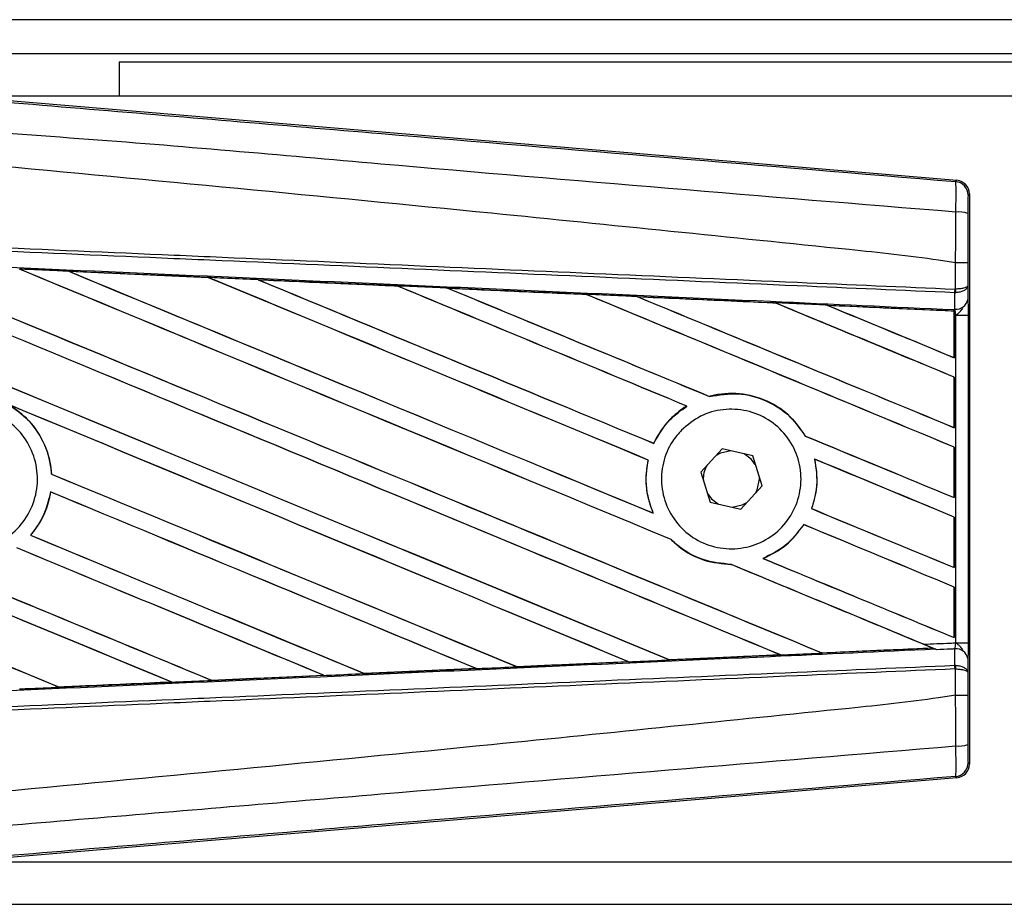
# Model space of a CAD drawing. Header units: millimetres. Extents: x 0 to 420, y 0 to 297.
# Tile 9 of 14: x 73 to 89, y 235 to 249. Entities that reach past the tile are written whole.
import ezdxf

# ---------------------------------------------------------------- set-up
doc = ezdxf.new("R2010")
doc.units = ezdxf.units.MM

msp = doc.modelspace()

# ---------------------------------------------------------------- linework, layer by layer
at = {"color": 7, "linetype": 'Continuous', "lineweight": 25}
for p, q in [((190.158, 249.0971), (63.7873, 249.0971)), ((189.9889, 248.5508), (71.2993, 248.5508)), ((74.7138, 248.4142), (74.7138, 247.8679)), ((189.4425, 248.4142), (74.7138, 248.4142)), ((71.9677, 247.8841), (88.1706, 246.5178)), ((114.3225, 247.8679), (72.1596, 247.8679)), ((88.1493, 246.4982), (88.1706, 246.5178)), ((88.3708, 246.3001), (88.3495, 246.2805)), ((88.3708, 246.3001), (88.3708, 237.1433)), ((88.1499, 245.192), (88.1501, 245.192)), ((88.1499, 244.771), (88.1499, 245.192)), ((88.3463, 245.1915), (88.3463, 244.8275)), ((73.9042, 245.057), (76.1478, 244.9575)), ((73.9053, 245.0566), (73.9042, 245.057)), ((73.9053, 245.0566), (73.9148, 245.0539)), ((76.1478, 244.9575), (76.149, 244.9569)), ((76.1518, 244.9545), (76.149, 244.9569)), ((76.948, 244.9212), (76.9461, 244.922)), ((76.948, 244.9212), (76.9573, 244.9186)), ((79.1849, 244.8212), (76.948, 244.9212)), ((79.1825, 244.8223), (79.1849, 244.8212)), ((79.1876, 244.8189), (79.1849, 244.8212)), ((88.3463, 244.8275), (88.3482, 244.6047)), ((79.9937, 244.785), (79.9903, 244.7863)), ((79.9937, 244.785), (80.0028, 244.7824)), ((82.2243, 244.6826), (82.2217, 244.6849)), ((88.1363, 244.7129), (88.1501, 244.7132)), ((88.1387, 244.4498), (88.1363, 244.7129)), ((88.1413, 244.771), (88.1499, 244.771)), ((83.0424, 244.6479), (83.0512, 244.6454)), ((85.2619, 244.5456), (85.2593, 244.5478)), ((86.094, 244.51), (86.1024, 244.5075)), ((88.1266, 244.4177), (86.094, 244.51)), ((88.1256, 244.4158), (88.1266, 244.4177)), ((88.1256, 244.4158), (88.1256, 243.6714)), ((88.1268, 244.422), (88.1266, 244.4177)), ((88.1268, 244.3532), (88.1268, 244.422)), ((88.1268, 243.6696), (88.1268, 244.3532)), ((88.1528, 244.352), (88.1268, 244.3532)), ((88.1271, 244.4417), (88.1271, 244.4503)), ((88.1271, 244.4503), (88.1387, 244.4498)), ((88.1528, 239.0914), (88.1528, 244.352)), ((88.1528, 244.352), (88.3492, 244.352)), ((88.3492, 244.352), (88.3492, 239.0914)), ((88.1256, 243.6714), (88.1268, 243.6696)), ((88.1268, 243.3576), (88.1256, 243.3568)), ((88.1256, 243.3568), (88.1256, 242.5479)), ((88.1268, 242.5461), (88.1268, 243.3576)), ((84.1968, 243.0469), (84.1951, 243.0489)), ((83.8309, 242.8924), (83.8349, 242.892)), ((88.1256, 242.5479), (88.1268, 242.5461)), ((83.3029, 242.2929), (83.3012, 242.2949)), ((85.7382, 242.411), (85.7355, 242.4108)), ((84.3982, 242.2037), (84.0555, 241.8332)), ((84.8904, 242.0922), (84.3982, 242.2037)), ((88.1268, 242.2341), (88.1256, 242.2333)), ((88.1256, 242.2333), (88.1256, 241.4243)), ((88.1268, 241.4225), (88.1268, 242.2341)), ((83.2102, 242.0264), (83.2127, 242.0267)), ((85.0399, 241.6102), (84.8904, 242.0922)), ((85.8834, 242.0418), (85.8864, 242.0393)), ((84.0555, 241.8332), (84.2051, 241.3512)), ((73.6287, 241.8017), (73.6264, 241.8014)), ((84.9984, 241.7217), (84.9978, 241.7461)), ((73.6129, 241.5143), (73.615, 241.5122)), ((84.6973, 241.2397), (85.0399, 241.6102)), ((84.2051, 241.3512), (84.6973, 241.2397)), ((88.1256, 241.4243), (88.1268, 241.4225)), ((85.8386, 241.246), (85.836, 241.2457)), ((83.2926, 241.1736), (83.2887, 241.1765)), ((88.1268, 241.1105), (88.1256, 241.1097)), ((88.1256, 241.1097), (88.1256, 240.3008)), ((88.1268, 240.299), (88.1268, 241.1105)), ((85.7099, 240.9903), (85.7115, 240.9883)), ((73.2919, 240.8175), (73.2887, 240.8176)), ((83.5786, 240.75), (83.5822, 240.7498)), ((85.0577, 240.4452), (85.0529, 240.4459)), ((84.5448, 240.3503), (84.5475, 240.3479)), ((88.1256, 240.3008), (88.1268, 240.299)), ((88.1268, 239.987), (88.1256, 239.9862)), ((88.1256, 239.9862), (88.1256, 239.1772)), ((88.1268, 239.1754), (88.1268, 239.987)), ((88.1256, 239.1772), (88.1268, 239.1754)), ((86.0041, 238.9294), (87.7739, 239.0097)), ((87.7673, 239.0114), (87.7739, 239.0097)), ((87.845, 238.9808), (87.8274, 238.988)), ((88.1363, 238.7305), (88.1387, 238.9936)), ((88.1528, 239.0914), (88.3492, 239.0914)), ((83.5541, 238.8186), (83.552, 238.8206)), ((85.3271, 238.9008), (85.334, 238.899)), ((86.0041, 238.9294), (86.0021, 238.9313)), ((88.3482, 238.8387), (88.3463, 238.6159)), ((80.4525, 238.6778), (78.6544, 238.5975)), ((80.4423, 238.6807), (80.4495, 238.6789)), ((80.4495, 238.6789), (80.4525, 238.6778)), ((81.1036, 238.7082), (81.1015, 238.7103)), ((81.1064, 238.707), (81.1036, 238.7082)), ((82.897, 238.787), (81.1064, 238.707)), ((82.8855, 238.7905), (82.8925, 238.7888)), ((88.1363, 238.7305), (88.1501, 238.7302)), ((88.1499, 238.6724), (88.1413, 238.6724)), ((88.1499, 238.2514), (88.1499, 238.6724)), ((76.2013, 238.4889), (76.1991, 238.491)), ((76.2013, 238.4889), (78.005, 238.5694)), ((78.0069, 238.5687), (76.2023, 238.4884)), ((77.9976, 238.5713), (78.005, 238.5694)), ((78.005, 238.5694), (78.0069, 238.5687)), ((78.6527, 238.5983), (78.6505, 238.6004)), ((78.6544, 238.5975), (78.6527, 238.5983)), ((88.3463, 238.6159), (88.3463, 238.2519)), ((73.7495, 238.3798), (73.7472, 238.382)), ((73.7495, 238.3798), (75.559, 238.4603)), ((73.7501, 238.3795), (73.7495, 238.3798)), ((75.5514, 238.4622), (75.559, 238.4603)), ((75.559, 238.4603), (75.5602, 238.4598)), ((76.2023, 238.4884), (76.2013, 238.4889)), ((88.1501, 238.2514), (88.1499, 238.2514)), ((88.3495, 237.1629), (88.3708, 237.1433)), ((88.1706, 236.9256), (71.9677, 235.5593)), ((88.1706, 236.9256), (88.1493, 236.9452)), ((72.1596, 235.5755), (114.3225, 235.5755)), ((71.2993, 234.8926), (189.9889, 234.8926))]:
    msp.add_line(p, q, dxfattribs=at)
at = {"color": 7, "linetype": 'Continuous', "lineweight": 25, "flags": 128}
for points in [[(84.5369, 242.1723), (84.3752, 242.1381), (84.3016, 242.0993)], [(84.9325, 241.9564), (84.8664, 242.0404), (84.7517, 242.1236)], [(84.9434, 241.5058), (84.9641, 241.5492), (84.9984, 241.7217)], [(84.1629, 241.487), (84.229, 241.403), (84.3438, 241.3198)], [(84.5586, 241.2711), (84.7202, 241.3053), (84.7938, 241.3441)]]:
    msp.add_lwpolyline(points, dxfattribs=at)
at = {"color": 7, "linetype": 'Continuous', "lineweight": 25}
for centre, radius, start, end in [((88.1309, 246.2805), 0.2185, 0.00461, 85.17567), ((88.1954, 245.5015), 0.508, 72.68242, 94.90681), ((87.5315, 244.7938), 0.6103, 352.38146, 357.85676), ((87.5453, 244.7399), 0.6054, 357.47222, 2.94403), ((88.1583, 244.6425), 0.1937, 264.18694, 348.74615), ((84.5477, 241.7217), 0.4507, 151.37941, 183.09719), ((88.1583, 238.8009), 0.1937, 11.25385, 95.81306), ((87.5315, 238.6496), 0.6103, 2.14324, 7.61854), ((87.5453, 238.7035), 0.6054, 357.05597, 2.52778), ((88.1954, 237.9419), 0.508, 265.09319, 287.31758), ((88.1309, 237.1629), 0.2185, 274.82433, 359.99539)]:
    msp.add_arc(centre, radius, start, end, dxfattribs=at)
for centre, major_axis, ratio, start_param, end_param in [((88.1523, 246.3001), (0.1609, 0.1479), 0.9999298, 5.5398822, 7.0264884), ((64.3579, 248.9757), (234.3183, -97.0652), 0.0080625, 4.73054, 4.7977625), ((64.3579, 248.9757), (234.1817, -97.0086), 0.0080625, 4.7305916, 4.797783), ((64.3579, 245.3833), (234.3183, -97.0652), 0.0080625, 1.4844685, 1.5497155), ((64.3579, 245.3833), (234.1817, -97.0086), 0.0080625, 1.4844738, 1.5496877), ((64.3579, 250.0992), (234.3183, -97.0652), 0.0080625, 4.7435023, 4.8082676), ((64.3579, 250.0992), (234.1817, -97.0086), 0.0080625, 4.7435622, 4.8082852), ((64.3579, 246.5069), (234.3183, -97.0652), 0.0080625, 1.4920007, 1.5367618), ((64.3579, 246.5069), (234.1817, -97.0086), 0.0080625, 1.491968, 1.5367252), ((64.3579, 251.2228), (234.3183, -97.0652), 0.0080625, 4.7564808, 4.7966243), ((64.3579, 251.2228), (234.1817, -97.0086), 0.0080625, 4.7565498, 4.7966551), ((64.3579, 241.383), (234.183, -10.2278), 0.0174384, 1.5211746, 1.5307369), ((64.3579, 247.6304), (234.3183, -97.0652), 0.0080625, 1.4935829, 1.5237995), ((64.3579, 247.6304), (234.1817, -97.0086), 0.0080625, 1.4935466, 1.5237528), ((64.3579, 252.3463), (234.3183, -97.0652), 0.0080625, 4.7694771, 4.7966686), ((64.3579, 252.3463), (234.1817, -97.0086), 0.0080625, 4.7695567, 4.7967086), ((64.3579, 241.383), (234.183, -10.2278), 0.0174384, 1.50819, 1.5177301), ((64.3579, 248.754), (234.3183, -97.0652), 0.0080625, 1.4909186, 1.510827), ((64.3579, 248.754), (234.1817, -97.0086), 0.0080625, 1.490887, 1.5107682), ((64.3579, 253.4699), (234.3183, -97.0652), 0.0080625, 4.7824925, 4.8004965), ((64.3579, 253.4699), (234.1817, -97.0086), 0.0080625, 4.7825851, 4.8005386), ((64.3579, 241.383), (234.183, -10.2278), 0.0174384, 1.495191, 1.5047017), ((64.3579, 249.8775), (234.3183, -97.0652), 0.0080625, 1.4725233, 1.4978432), ((64.3579, 249.8775), (234.1817, -97.0086), 0.0080625, 1.472469, 1.4977693), ((64.3579, 254.5934), (234.3183, -97.0652), 0.0080625, 4.7955283, 4.8173417), ((64.3579, 254.5934), (234.1817, -97.0086), 0.0080625, 4.7956373, 4.817396), ((64.3579, 241.383), (234.183, -10.2278), 0.0174384, 1.4821755, 1.4916495), ((64.3579, 251.0011), (234.3183, -97.0652), 0.0080625, 1.4725233, 1.4848473), ((64.3579, 251.0011), (234.1817, -97.0086), 0.0080625, 1.472469, 1.4847537), ((64.3579, 255.717), (234.3183, -97.0652), 0.0080625, 4.8085854, 4.8173417), ((64.3579, 255.717), (234.1817, -97.0086), 0.0080625, 4.8087157, 4.817396), ((64.3579, 241.383), (234.183, -10.2278), 0.0174384, 1.4698908, 1.478571), ((64.3579, 245.605), (234.1817, -97.0086), 0.0080625, 4.7157288, 4.7663143), ((64.3579, 245.605), (234.3183, -97.0652), 0.0080625, 4.7157288, 4.7662988), ((64.3579, 244.2598), (234.3183, -97.0652), 0.0080625, 1.4949342, 1.5376601), ((64.3579, 244.2598), (234.1817, -97.0086), 0.0080625, 1.4949375, 1.5375119), ((64.3579, 240.8892), (234.3183, -97.0652), 0.0080625, 1.5263102, 1.5671512), ((64.3579, 240.8892), (234.1817, -97.0086), 0.0080625, 1.5263198, 1.5671374), ((64.3579, 253.4699), (234.3183, -97.0652), 0.0080625, 4.8070888, 4.8173417), ((64.3579, 253.4699), (234.1817, -97.0086), 0.0080625, 4.8071536, 4.817396), ((64.3579, 248.754), (234.3183, -97.0652), 0.0080625, 1.4725233, 1.4821426), ((64.3579, 248.754), (234.1817, -97.0086), 0.0080625, 1.472469, 1.4820756), ((64.3579, 247.8521), (234.3183, -97.0652), 0.0080625, 4.7552941, 4.7872672), ((64.3579, 247.8521), (234.1817, -97.0086), 0.0080625, 4.7553273, 4.7872878), ((64.3579, 244.4815), (234.3183, -97.0652), 0.0080625, 4.7227138, 4.7558224), ((64.3579, 244.4815), (234.1817, -97.0086), 0.0080625, 4.7227276, 4.7558335), ((64.3579, 243.1362), (234.3183, -97.0652), 0.0080625, 1.5053953, 1.5346283), ((64.3579, 243.1362), (234.1817, -97.0086), 0.0080625, 1.505399, 1.5345964), ((64.3579, 252.3463), (234.3183, -97.0652), 0.0080625, 4.8075194, 4.8173417), ((64.3579, 252.3463), (234.1817, -97.0086), 0.0080625, 4.8075844, 4.817396), ((64.3579, 247.6304), (234.3183, -97.0652), 0.0080625, 1.4725233, 1.482886), ((64.3579, 247.6304), (234.1817, -97.0086), 0.0080625, 1.472469, 1.4828257), ((64.3579, 246.7286), (234.3183, -97.0652), 0.0080625, 4.7538521, 4.7767798), ((64.3579, 246.7286), (234.1817, -97.0086), 0.0080625, 4.7538879, 4.7767986), ((64.3579, 242.0127), (234.3183, -97.0652), 0.0080625, 1.5158534, 1.5369497), ((64.3579, 242.0127), (234.1817, -97.0086), 0.0080625, 1.5158593, 1.5369218), ((64.3579, 251.2228), (234.3183, -97.0652), 0.0080625, 4.8041637, 4.8173417), ((64.3579, 251.2228), (234.1817, -97.0086), 0.0080625, 4.8042359, 4.817396), ((64.3579, 246.5069), (234.3183, -97.0652), 0.0080625, 1.4746438, 1.4878779), ((64.3579, 246.5069), (234.1817, -97.0086), 0.0080625, 1.4740067, 1.4878161), ((64.3579, 242.0604), (234.183, 10.2278), 0.0174384, 4.8041838, 4.8117568), ((64.3579, 246.5069), (234.3183, -97.0652), 0.0080625, 1.4739962, 1.4746438), ((64.3579, 242.0604), (234.183, 10.2278), 0.0174384, 4.7936815, 4.8012897), ((64.3579, 242.0604), (234.183, 10.2278), 0.0174384, 4.7726972, 4.7803646), ((64.3579, 242.0604), (234.183, 10.2278), 0.0174384, 4.7831864, 4.790826), ((64.3579, 242.0604), (234.183, 10.2278), 0.0174384, 4.7622128, 4.7699042), ((64.3579, 242.0604), (234.183, 10.2278), 0.0174384, 4.7517321, 4.7594438), ((88.1523, 237.1433), (0.1609, -0.1479), 0.9999298, 5.5398822, 7.0264884)]:
    msp.add_ellipse(centre, major_axis=major_axis, ratio=ratio, start_param=start_param, end_param=end_param, dxfattribs=at)
for points, knots in [([(64.4026, 248.4899), (66.0171, 248.3539), (69.246, 248.0818), (74.0879, 247.6749), (80.3952, 247.1459), (85.0767, 246.7549), (88.1493, 246.4982)], [0, 0, 0, 0, 0.2036202, 0.4072406, 0.6109477, 1, 1, 1, 1]), ([(88.152, 246.0077), (85.0759, 246.2591), (80.3875, 246.6423), (74.0701, 247.2125), (69.215, 247.493), (65.9834, 248.0846), (64.3618, 248.003), (64.3618, 248.003)], [0, 0, 0, 0, 0.3887669, 0.5925279, 0.7962893, 0.9999993, 1, 1, 1, 1]), ([(88.1499, 245.192), (88.0582, 245.2067), (87.4919, 245.2976), (85.0071, 245.5506), (79.902, 246.0777), (72.5364, 246.7714), (67.0852, 247.2756), (64.3579, 247.5279)], [0, 0, 0, 0, 0.0117013, 0.0722088, 0.3141935, 0.6568871, 1, 1, 1, 1]), ([(88.152, 246.0077), (88.1535, 246.0677), (88.1566, 246.1878), (88.1578, 246.3403), (88.1562, 246.4492), (88.1528, 246.4932), (88.15, 246.4972), (88.1493, 246.4982)], [0, 0, 0, 0, 0.2296881, 0.4595969, 0.6887793, 0.9180889, 1, 1, 1, 1]), ([(88.3495, 246.2805), (88.3493, 246.2799), (88.3489, 246.2777), (88.3482, 246.2516), (88.3474, 246.1863), (88.3468, 246.0948), (88.3467, 246.0226), (88.3466, 245.9865)], [0, 0, 0, 0, 0.0821077, 0.3116546, 0.5407071, 0.7703697, 1, 1, 1, 1]), ([(88.1501, 245.192), (88.1503, 245.2638), (88.1508, 245.5362), (88.1515, 245.8078), (88.152, 246.0077)], [0, 0, 0, 0, 0.2638842, 1, 1, 1, 1]), ([(88.3466, 245.9865), (88.3465, 245.7916), (88.3463, 245.5269), (88.3463, 245.2614), (88.3463, 245.1915)], [0, 0, 0, 0, 0.7365741, 1, 1, 1, 1]), ([(64.3593, 245.808), (66.0493, 245.7343), (68.7682, 245.6157), (72.5143, 245.4524), (74.8272, 245.3515), (77.1401, 245.2507), (79.4529, 245.1498), (82.5333, 245.0155), (85.4297, 244.8892), (87.2974, 244.8078), (88.1413, 244.771)], [0, 0, 0, 0, 0.21281925, 0.34237541, 0.47193157, 0.50431996, 0.63399938, 0.76365637, 0.89321253, 1, 1, 1, 1]), ([(88.1363, 244.7129), (87.2925, 244.7497), (85.425, 244.8311), (82.5289, 244.9575), (79.4488, 245.0918), (77.1362, 245.1926), (74.8236, 245.2935), (72.5109, 245.3944), (68.7652, 245.5578), (66.0466, 245.6763), (64.3568, 245.75)], [0, 0, 0, 0, 0.1067875, 0.2363437, 0.3660007, 0.4956801, 0.5280685, 0.6576247, 0.7871808, 1, 1, 1, 1]), ([(64.346, 245.5014), (64.6482, 245.4882), (66.1597, 245.4222), (68.8801, 245.3029), (72.5063, 245.1428), (76.1304, 244.9819), (79.148, 244.847), (82.1631, 244.7116), (84.9563, 244.5857), (87.1432, 244.4864), (88.1271, 244.4417)], [0, 0, 0, 0, 0.03806357, 0.19032226, 0.34258095, 0.49483966, 0.64709839, 0.72322599, 0.87548473, 1, 1, 1, 1]), ([(88.3463, 245.1915), (88.346, 245.1915), (88.3447, 245.1916), (88.3278, 245.1917), (88.284, 245.1918), (88.2227, 245.1919), (88.1743, 245.192), (88.1501, 245.192)], [0, 0, 0, 0, 0.0716067, 0.3068114, 0.5378745, 0.7689372, 1, 1, 1, 1]), ([(73.9042, 245.057), (73.8634, 245.0588), (73.6591, 245.0679), (73.3955, 245.0796), (73.1727, 245.0894), (73.1134, 245.0921)], [0, 0, 0, 0, 0.1549567, 0.7747838, 1, 1, 1, 1]), ([(76.149, 244.9569), (76.1413, 244.9572), (75.3936, 244.9905), (74.6456, 245.0238), (73.9053, 245.0566)], [0, 0, 0, 0, 0.0102907, 1, 1, 1, 1]), ([(76.9461, 244.922), (76.9052, 244.9238), (76.701, 244.9329), (76.4349, 244.9447), (76.2097, 244.9547), (76.1478, 244.9575)], [0, 0, 0, 0, 0.15347314, 0.767366, 1, 1, 1, 1]), ([(76.9461, 244.922), (77.3878, 244.9023), (78.0017, 244.875), (78.7471, 244.8417), (79.0509, 244.8282), (79.1825, 244.8223)], [0, 0, 0, 0, 0.5923667, 0.823393, 1, 1, 1, 1]), ([(79.9903, 244.7863), (79.9495, 244.7881), (79.7454, 244.7972), (79.4761, 244.8092), (79.2477, 244.8194), (79.1825, 244.8223)], [0, 0, 0, 0, 0.1516201, 0.7581009, 1, 1, 1, 1]), ([(88.3463, 244.8275), (88.3463, 244.8273), (88.3461, 244.8241), (88.3426, 244.8146), (88.3222, 244.7998), (88.2776, 244.7852), (88.2189, 244.7747), (88.173, 244.7722), (88.1499, 244.771)], [0, 0, 0, 0, 0.0053156, 0.1176999, 0.3508535, 0.5700679, 0.7835799, 1, 1, 1, 1]), ([(88.3463, 244.8275), (88.3463, 244.8272), (88.3462, 244.8207), (88.3426, 244.8014), (88.3223, 244.7714), (88.2778, 244.742), (88.2191, 244.7207), (88.1732, 244.7157), (88.1501, 244.7132)], [0, 0, 0, 0, 0.0053156, 0.1176999, 0.3508535, 0.5700679, 0.7835799, 1, 1, 1, 1]), ([(79.9903, 244.7863), (80.1465, 244.7793), (80.5031, 244.7634), (81.0678, 244.7382), (81.654, 244.712), (82.0398, 244.6947), (82.2174, 244.6868)], [0, 0, 0, 0, 0.2103832, 0.4801439, 0.7606264, 1, 1, 1, 1]), ([(82.2217, 244.6849), (81.9993, 244.6949), (81.2569, 244.7283), (80.5141, 244.7616), (79.9937, 244.785)], [0, 0, 0, 0, 0.2994906, 1, 1, 1, 1]), ([(83.0366, 244.6501), (82.9958, 244.6519), (82.7918, 244.6611), (82.5188, 244.6733), (82.2865, 244.6837), (82.2174, 244.6868)], [0, 0, 0, 0, 0.1494253, 0.747127, 1, 1, 1, 1]), ([(82.2174, 244.6868), (82.219, 244.6861), (82.2212, 244.6851), (82.2216, 244.6849), (82.2217, 244.6849)], [0, 0, 0, 0, 0.6976298, 1, 1, 1, 1]), ([(83.0366, 244.6501), (83.2627, 244.64), (83.7338, 244.6189), (84.4604, 244.5864), (84.9727, 244.5634), (85.2403, 244.5514), (85.2522, 244.5509)], [0, 0, 0, 0, 0.3060679, 0.6376123, 0.9838287, 1, 1, 1, 1]), ([(83.0424, 244.6479), (83.0416, 244.6482), (83.0405, 244.6486), (83.0376, 244.6497), (83.0366, 244.6501)], [0, 0, 0, 0, 0.6753525, 1, 1, 1, 1]), ([(85.2593, 244.5478), (85.2291, 244.5491), (84.4904, 244.5825), (83.7512, 244.6159), (83.0424, 244.6479)], [0, 0, 0, 0, 0.040966, 1, 1, 1, 1]), ([(86.0847, 244.5136), (86.044, 244.5154), (85.8401, 244.5245), (85.5626, 244.537), (85.3259, 244.5476), (85.2522, 244.5509)], [0, 0, 0, 0, 0.1469211, 0.7346058, 1, 1, 1, 1]), ([(85.2522, 244.5509), (85.2544, 244.55), (85.2581, 244.5483), (85.259, 244.5479), (85.2593, 244.5478)], [0, 0, 0, 0, 0.5692261, 1, 1, 1, 1]), ([(86.0847, 244.5136), (86.3424, 244.502), (86.8938, 244.4773), (87.5745, 244.4468), (87.9974, 244.4278), (88.1268, 244.422)], [0, 0, 0, 0, 0.37841711, 0.80985914, 1, 1, 1, 1]), ([(86.094, 244.51), (86.0931, 244.5103), (86.0915, 244.5109), (86.0868, 244.5128), (86.0847, 244.5136)], [0, 0, 0, 0, 0.5548092, 1, 1, 1, 1]), ([(88.3482, 244.6047), (88.3485, 244.5681), (88.349, 244.5), (88.3492, 244.4056), (88.3492, 244.3588), (88.3492, 244.352)], [0, 0, 0, 0, 0.4975078, 0.9271867, 1, 1, 1, 1]), ([(88.1268, 244.3532), (88.1268, 244.3711), (88.1268, 244.4044), (88.127, 244.4355), (88.1271, 244.4484), (88.1271, 244.4503)], [0, 0, 0, 0, 0.4979723, 0.9247743, 1, 1, 1, 1]), ([(88.1271, 244.4417), (88.127, 244.4359), (88.1269, 244.4278), (88.1268, 244.4233), (88.1268, 244.422)], [0, 0, 0, 0, 0.7081808, 1, 1, 1, 1]), ([(88.1528, 244.352), (88.1527, 244.3547), (88.1513, 244.3728), (88.1473, 244.4095), (88.1417, 244.4357), (88.1387, 244.4498)], [0, 0, 0, 0, 0.0718682, 0.4987863, 1, 1, 1, 1]), ([(88.1528, 244.352), (88.1532, 244.3524), (88.1694, 244.3653), (88.2097, 244.3978), (88.2443, 244.4357), (88.2652, 244.4586)], [0, 0, 0, 0, 0.0099417, 0.4001815, 1, 1, 1, 1]), ([(85.7382, 242.411), (85.6654, 242.5158), (85.5045, 242.7475), (85.1325, 242.9932), (84.6807, 243.116), (84.3586, 243.0917), (84.2022, 243.0508), (84.1951, 243.0489)], [0, 0, 0, 0, 0.21249051, 0.46995687, 0.72845963, 0.98766436, 1, 1, 1, 1]), ([(84.1968, 243.0469), (84.3498, 243.072), (84.6564, 243.1223), (85.113, 242.998), (85.4935, 242.7563), (85.6591, 242.5198), (85.7355, 242.4108)], [0, 0, 0, 0, 0.2586156, 0.5182547, 0.7778659, 1, 1, 1, 1]), ([(72.903, 242.9322), (72.9831, 242.8829), (73.1946, 242.7527), (73.4561, 242.4364), (73.5978, 242.0836), (73.6198, 241.8659), (73.6264, 241.8014)], [0, 0, 0, 0, 0.2012869, 0.5312186, 0.8609815, 1, 1, 1, 1]), ([(73.6287, 241.8017), (73.6265, 241.8305), (73.6123, 242.0126), (73.5113, 242.3403), (73.2603, 242.6987), (73.0323, 242.8517), (72.9327, 242.9186)], [0, 0, 0, 0, 0.0633447, 0.4007335, 0.7381907, 1, 1, 1, 1]), ([(71.4475, 242.5371), (71.5481, 242.6189), (71.7494, 242.7824), (72.1327, 242.8834), (72.5232, 242.86), (72.8852, 242.7064), (73.1757, 242.4422), (73.3622, 242.0966), (73.4239, 241.7088), (73.3537, 241.3227), (73.1599, 240.9816), (72.8641, 240.7237), (72.4994, 240.5783), (72.1071, 240.5617), (71.7313, 240.676), (71.4145, 240.9084), (71.1927, 241.2324), (71.0904, 241.6118), (71.1205, 242.0021), (71.2547, 242.3207), (71.3939, 242.477), (71.4475, 242.5371)], [0, 0, 0, 0, 0.0537008, 0.107401, 0.161118, 0.214849, 0.268575, 0.3222758, 0.3759418, 0.429583, 0.4832243, 0.5368906, 0.5905915, 0.6443177, 0.6980486, 0.7517655, 0.8054595, 0.8591318, 0.9127903, 0.9664454, 1, 1, 1, 1]), ([(83.8309, 242.8924), (83.818, 242.8843), (83.7227, 242.8244), (83.5166, 242.6533), (83.3682, 242.4399), (83.3025, 242.2977), (83.3012, 242.2949)], [0, 0, 0, 0, 0.0566586, 0.4186058, 0.988574, 1, 1, 1, 1]), ([(83.3029, 242.2929), (83.3791, 242.4273), (83.5144, 242.6659), (83.7374, 242.8233), (83.8349, 242.892)], [0, 0, 0, 0, 0.5628369, 1, 1, 1, 1]), ([(83.748, 242.5083), (83.8455, 242.5895), (84.0405, 242.7518), (84.4141, 242.8549), (84.7963, 242.8363), (85.1525, 242.6895), (85.4393, 242.4333), (85.6246, 242.0968), (85.6879, 241.7188), (85.6228, 241.342), (85.4374, 241.0081), (85.152, 240.7538), (84.7978, 240.6078), (84.4143, 240.5872), (84.0451, 240.6952), (83.7327, 240.9199), (83.5129, 241.235), (83.4099, 241.6048), (83.4361, 241.9855), (83.5636, 242.2965), (83.6969, 242.4496), (83.748, 242.5083)], [0, 0, 0, 0, 0.05380404, 0.10760312, 0.16151831, 0.21550142, 0.26942201, 0.32316797, 0.37670505, 0.43010079, 0.48349336, 0.5370217, 0.59075653, 0.64466936, 0.69865246, 0.75257487, 0.80634185, 0.85992939, 0.91338519, 0.9668046, 1, 1, 1, 1]), ([(83.2102, 242.0264), (83.1998, 241.9709), (83.1612, 241.7646), (83.1806, 241.4677), (83.2614, 241.2502), (83.2887, 241.1765)], [0, 0, 0, 0, 0.1960692, 0.727723, 1, 1, 1, 1]), ([(83.2926, 241.1736), (83.2436, 241.3185), (83.1495, 241.597), (83.1922, 241.8874), (83.2127, 242.0267)], [0, 0, 0, 0, 0.520389, 1, 1, 1, 1]), ([(85.8834, 242.0418), (85.9063, 241.8905), (85.9472, 241.6207), (85.8699, 241.3601), (85.836, 241.2457)], [0, 0, 0, 0, 0.5610233, 1, 1, 1, 1]), ([(85.8386, 241.246), (85.8593, 241.3108), (85.9264, 241.5219), (85.9356, 241.7979), (85.8957, 241.9937), (85.8864, 242.0393)], [0, 0, 0, 0, 0.2539841, 0.8264322, 1, 1, 1, 1]), ([(73.6129, 241.5143), (73.5765, 241.3641), (73.5147, 241.1088), (73.3546, 240.9024), (73.2887, 240.8176)], [0, 0, 0, 0, 0.5886716, 1, 1, 1, 1]), ([(73.2919, 240.8175), (73.3385, 240.8766), (73.4805, 241.0566), (73.5785, 241.3038), (73.61, 241.4837), (73.615, 241.5122)], [0, 0, 0, 0, 0.2914904, 0.8881008, 1, 1, 1, 1]), ([(85.7099, 240.9903), (85.6161, 240.8667), (85.439, 240.6333), (85.1764, 240.5059), (85.0529, 240.4459)], [0, 0, 0, 0, 0.52954166, 1, 1, 1, 1]), ([(85.0577, 240.4452), (85.1867, 240.5089), (85.4476, 240.6377), (85.6229, 240.8706), (85.7115, 240.9883)], [0, 0, 0, 0, 0.4947316, 1, 1, 1, 1]), ([(83.5786, 240.75), (83.6199, 240.7118), (83.774, 240.5694), (84.098, 240.3915), (84.3996, 240.3623), (84.5475, 240.3479)], [0, 0, 0, 0, 0.1573825, 0.5868292, 1, 1, 1, 1]), ([(84.5448, 240.3503), (84.3914, 240.366), (84.0837, 240.3975), (83.7649, 240.5798), (83.6171, 240.7173), (83.5822, 240.7498)], [0, 0, 0, 0, 0.431457, 0.865462, 1, 1, 1, 1]), ([(87.8274, 238.988), (86.9434, 238.9479), (84.8562, 238.8532), (82.1631, 238.7318), (79.148, 238.5964), (76.1304, 238.4615), (72.5063, 238.3006), (68.8801, 238.1405), (66.1597, 238.0212), (64.6482, 237.9552), (64.346, 237.942)], [0, 0, 0, 0, 0.1133009, 0.26751, 0.3446127, 0.4988218, 0.6530308, 0.8072398, 0.9614489, 1, 1, 1, 1]), ([(87.7834, 239.006), (87.5719, 238.9965), (86.9812, 238.97), (86.3901, 238.9435), (86.0106, 238.9265)], [0, 0, 0, 0, 0.35797552, 1, 1, 1, 1]), ([(87.6324, 239.0687), (87.7758, 239.0749), (87.9493, 239.0825), (88.1228, 239.09), (88.1528, 239.0914)], [0, 0, 0, 0, 0.82656383, 1, 1, 1, 1]), ([(87.845, 238.9808), (87.7985, 239), (87.7281, 239.029), (87.6566, 239.0586), (87.6324, 239.0687)], [0, 0, 0, 0, 0.66087316, 1, 1, 1, 1]), ([(87.7739, 239.0097), (87.7746, 239.0094), (87.776, 239.0089), (87.781, 239.0069), (87.7834, 239.006)], [0, 0, 0, 0, 0.5174533, 1, 1, 1, 1]), ([(87.7834, 239.006), (87.7909, 239.003), (87.804, 238.9976), (87.8203, 238.9909), (87.8274, 238.988)], [0, 0, 0, 0, 0.5670555, 1, 1, 1, 1]), ([(88.1387, 238.9936), (88.1161, 238.9926), (88.0182, 238.9883), (87.9203, 238.9841), (87.845, 238.9808)], [0, 0, 0, 0, 0.231001, 1, 1, 1, 1]), ([(88.1387, 238.9936), (88.1392, 238.9956), (88.1423, 239.0085), (88.1476, 239.0372), (88.1513, 239.0704), (88.1526, 239.0885), (88.1528, 239.0914)], [0, 0, 0, 0, 0.0771068, 0.5053181, 0.9215233, 1, 1, 1, 1]), ([(88.2652, 238.9848), (88.2443, 239.0077), (88.2097, 239.0456), (88.1694, 239.0782), (88.1532, 239.091), (88.1528, 239.0914)], [0, 0, 0, 0, 0.5998185, 0.9900583, 1, 1, 1, 1]), ([(88.3492, 239.0914), (88.3491, 239.0447), (88.349, 238.9582), (88.3486, 238.8774), (88.3483, 238.8438), (88.3482, 238.8387)], [0, 0, 0, 0, 0.4977123, 0.9237782, 1, 1, 1, 1]), ([(82.897, 238.787), (82.9378, 238.7889), (83.1583, 238.7987), (83.3787, 238.8086), (83.5584, 238.8166)], [0, 0, 0, 0, 0.18503, 1, 1, 1, 1]), ([(83.5541, 238.8186), (84.0923, 238.8429), (84.6857, 238.8697), (85.2788, 238.8965), (85.334, 238.899)], [0, 0, 0, 0, 0.9070225, 1, 1, 1, 1]), ([(83.5584, 238.8166), (83.5568, 238.8173), (83.5545, 238.8183), (83.5542, 238.8185), (83.5541, 238.8186)], [0, 0, 0, 0, 0.6973497, 1, 1, 1, 1]), ([(85.3406, 238.8965), (85.0738, 238.8845), (84.4799, 238.8579), (83.8857, 238.8313), (83.5584, 238.8166)], [0, 0, 0, 0, 0.4492129, 1, 1, 1, 1]), ([(85.334, 238.899), (85.3346, 238.8988), (85.3357, 238.8984), (85.3392, 238.897), (85.3406, 238.8965)], [0, 0, 0, 0, 0.615701, 1, 1, 1, 1]), ([(85.3406, 238.8965), (85.3814, 238.8983), (85.5852, 238.9074), (85.8086, 238.9174), (85.9911, 238.9256), (86.0106, 238.9265)], [0, 0, 0, 0, 0.1825482, 0.9127414, 1, 1, 1, 1]), ([(86.0106, 238.9265), (86.0085, 238.9274), (86.005, 238.9289), (86.0044, 238.9292), (86.0041, 238.9294)], [0, 0, 0, 0, 0.5769873, 1, 1, 1, 1]), ([(64.3568, 237.6934), (66.0466, 237.7671), (68.7652, 237.8856), (72.5109, 238.049), (74.8236, 238.1499), (77.1362, 238.2508), (79.4488, 238.3516), (82.5289, 238.486), (85.425, 238.6123), (87.2925, 238.6937), (88.1363, 238.7305)], [0, 0, 0, 0, 0.2128192, 0.3423754, 0.4719315, 0.5043199, 0.6339993, 0.7636563, 0.8932125, 1, 1, 1, 1]), ([(88.1413, 238.6724), (87.2974, 238.6356), (85.4297, 238.5542), (82.5333, 238.4279), (79.4529, 238.2936), (77.1401, 238.1927), (74.8272, 238.0919), (72.5143, 237.991), (68.7682, 237.8277), (66.0493, 237.7091), (64.3593, 237.6354)], [0, 0, 0, 0, 0.10678752, 0.23634366, 0.36600064, 0.49568004, 0.52806842, 0.65762457, 0.78718072, 1, 1, 1, 1]), ([(78.6527, 238.5983), (79.0172, 238.6147), (79.6162, 238.6415), (80.215, 238.6683), (80.4495, 238.6789)], [0, 0, 0, 0, 0.60839948, 1, 1, 1, 1]), ([(80.4525, 238.6778), (80.4933, 238.6796), (80.7113, 238.6893), (80.9293, 238.6991), (81.1064, 238.707)], [0, 0, 0, 0, 0.1872412, 1, 1, 1, 1]), ([(81.1036, 238.7082), (81.2539, 238.715), (81.8504, 238.7418), (82.4466, 238.7687), (82.8925, 238.7888)], [0, 0, 0, 0, 0.2520371, 1, 1, 1, 1]), ([(82.8925, 238.7888), (82.8931, 238.7885), (82.894, 238.7882), (82.8964, 238.7873), (82.897, 238.787)], [0, 0, 0, 0, 0.748666, 1, 1, 1, 1]), ([(88.1499, 238.6724), (88.173, 238.6712), (88.2189, 238.6687), (88.2776, 238.6582), (88.3222, 238.6436), (88.3426, 238.6288), (88.3461, 238.6193), (88.3463, 238.6161), (88.3463, 238.6159)], [0, 0, 0, 0, 0.2164201, 0.4299321, 0.6491465, 0.8823001, 0.9946844, 1, 1, 1, 1]), ([(88.1501, 238.7302), (88.1732, 238.7277), (88.2191, 238.7227), (88.2778, 238.7014), (88.3223, 238.672), (88.3426, 238.642), (88.3462, 238.6227), (88.3463, 238.6162), (88.3463, 238.6159)], [0, 0, 0, 0, 0.2164201, 0.4299321, 0.6491465, 0.8823001, 0.9946844, 1, 1, 1, 1]), ([(78.0069, 238.5687), (78.0478, 238.5705), (78.259, 238.5799), (78.4748, 238.5895), (78.6498, 238.5973), (78.6544, 238.5975)], [0, 0, 0, 0, 0.1891642, 0.9787735, 1, 1, 1, 1]), ([(73.1121, 238.3513), (73.153, 238.3531), (73.3656, 238.3625), (73.5783, 238.3719), (73.7501, 238.3795)], [0, 0, 0, 0, 0.1920833, 1, 1, 1, 1]), ([(75.5602, 238.4598), (75.0667, 238.4379), (74.4634, 238.4112), (73.86, 238.3844), (73.7501, 238.3795)], [0, 0, 0, 0, 0.8178524, 1, 1, 1, 1]), ([(75.5602, 238.4598), (75.601, 238.4617), (75.8151, 238.4712), (76.0291, 238.4807), (76.2023, 238.4884)], [0, 0, 0, 0, 0.1907829, 1, 1, 1, 1]), ([(88.1499, 238.2514), (88.0582, 238.2367), (87.4919, 238.1458), (85.0071, 237.8928), (79.902, 237.3657), (72.5364, 236.672), (67.0852, 236.1678), (64.3579, 235.9155)], [0, 0, 0, 0, 0.0117013, 0.0722088, 0.3141935, 0.6568871, 1, 1, 1, 1]), ([(88.1501, 238.2514), (88.1743, 238.2514), (88.2227, 238.2515), (88.284, 238.2516), (88.3278, 238.2517), (88.3447, 238.2518), (88.346, 238.2519), (88.3463, 238.2519)], [0, 0, 0, 0, 0.2310628, 0.4621255, 0.6931886, 0.9283933, 1, 1, 1, 1]), ([(88.152, 237.4357), (88.1515, 237.6356), (88.1508, 237.9072), (88.1503, 238.1796), (88.1501, 238.2514)], [0, 0, 0, 0, 0.7361158, 1, 1, 1, 1]), ([(88.3463, 238.2519), (88.3463, 238.182), (88.3463, 237.9166), (88.3465, 237.6519), (88.3466, 237.4569)], [0, 0, 0, 0, 0.2634259, 1, 1, 1, 1]), ([(64.3618, 235.4404), (64.3618, 235.4404), (65.98, 235.576), (69.2166, 235.8498), (74.0697, 236.2572), (80.3878, 236.7873), (85.076, 237.1788), (88.152, 237.4357)], [0, 0, 0, 0, 0.0000007, 0.2037107, 0.4074721, 0.6112331, 1, 1, 1, 1]), ([(88.1493, 236.9452), (88.1512, 236.9519), (88.1551, 236.9653), (88.1576, 237.0611), (88.1573, 237.2004), (88.1548, 237.335), (88.1525, 237.4154), (88.152, 237.4357)], [0, 0, 0, 0, 0.2310896, 0.4626691, 0.6930315, 0.9222733, 1, 1, 1, 1]), ([(88.3466, 237.4569), (88.3467, 237.4446), (88.3467, 237.3964), (88.347, 237.3155), (88.3476, 237.2319), (88.3485, 237.1746), (88.3491, 237.1668), (88.3495, 237.1629)], [0, 0, 0, 0, 0.077747, 0.3068364, 0.5369565, 0.7685092, 1, 1, 1, 1]), ([(88.1493, 236.9452), (85.0767, 236.6885), (80.3959, 236.2976), (74.0886, 235.7686), (69.2467, 235.3617), (66.0171, 235.0895), (64.4026, 234.9535)], [0, 0, 0, 0, 0.3890527, 0.5926729, 0.7963808, 1, 1, 1, 1])]:
    msp.add_open_spline(points, degree=3, knots=knots, dxfattribs=at)

doc.saveas('drawing.dxf')
